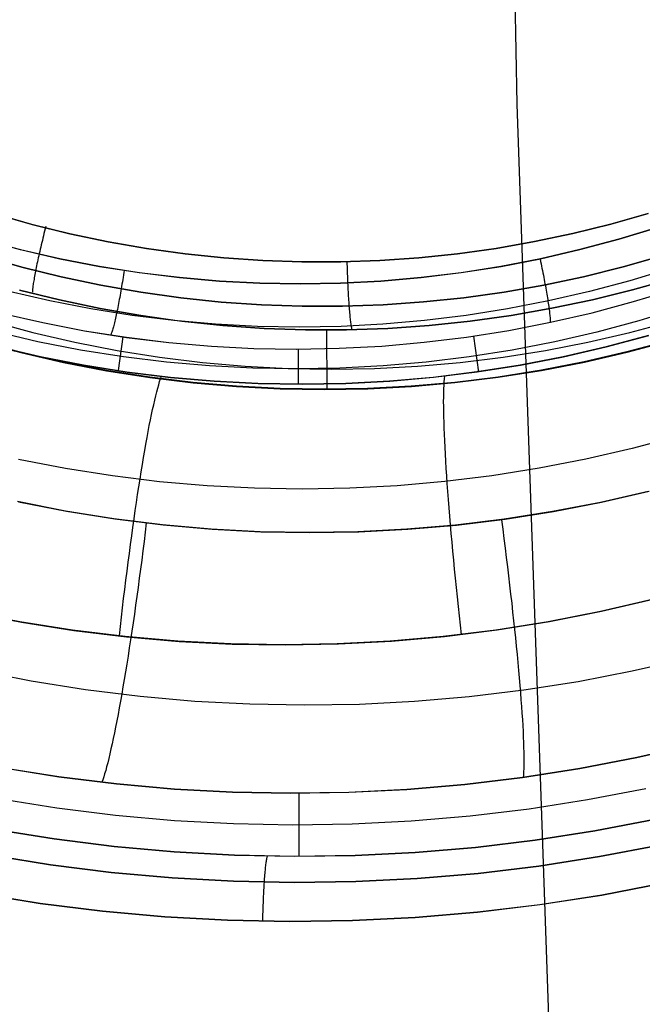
# Model space of a CAD drawing. Header units: millimetres. Extents: x -273 to 273, y -240 to 302.
# Tile 153 of 256: x 161 to 170, y -180 to -166. Entities that reach past the tile are written whole.
import ezdxf

# ---------------------------------------------------------------- set-up
doc = ezdxf.new("R2010")
doc.units = ezdxf.units.MM
doc.header["$MEASUREMENT"] = 0
doc.layers.add('IGES level 1', color=7, linetype='Continuous', true_color=0x3e413d)
doc.layers.add('IGES level 2', color=7, linetype='Continuous', true_color=0x008000)

msp = doc.modelspace()

# ---------------------------------------------------------------- linework, layer by layer
at = {"layer": 'IGES level 1'}
for p, q in [((160.764, -168.994, 414.891), (160.219, -168.839, 414.852)), ((160.22, -168.839, 414.852), (160.765, -168.994, 414.891)), ((169.715, -168.835, 415.484), (169.17, -168.99, 415.45)), ((169.17, -168.99, 415.45), (169.715, -168.835, 415.484)), ((161.314, -169.13, 414.93), (160.764, -168.994, 414.891)), ((160.765, -168.994, 414.891), (161.315, -169.13, 414.93)), ((160.948, -169.092, 414.906), (160.939, -169.126, 414.903)), ((160.956, -169.059, 414.907), (160.948, -169.092, 414.906)), ((160.965, -169.025, 414.908), (160.956, -169.059, 414.907)), ((169.17, -168.99, 415.45), (168.619, -169.127, 415.416)), ((168.62, -169.127, 415.416), (169.17, -168.99, 415.45)), ((169.29, -169.208, 418.867), (169.851, -169.037, 418.902)), ((169.851, -169.038, 418.902), (169.29, -169.209, 418.867)), ((160.032, -169.209, 418.251), (160.599, -169.36, 418.291)), ((160.598, -169.361, 418.291), (160.032, -169.21, 418.251)), ((160.907, -169.258, 414.879), (160.899, -169.291, 414.871)), ((160.915, -169.225, 414.887), (160.907, -169.258, 414.879)), ((160.923, -169.192, 414.893), (160.915, -169.225, 414.887)), ((160.931, -169.159, 414.899), (160.923, -169.192, 414.893)), ((160.939, -169.126, 414.903), (160.931, -169.159, 414.899)), ((161.869, -169.246, 414.969), (161.314, -169.13, 414.93)), ((161.315, -169.13, 414.93), (161.869, -169.246, 414.969)), ((162.427, -169.344, 415.007), (161.869, -169.246, 414.969)), ((161.869, -169.246, 414.969), (162.427, -169.344, 415.007)), ((168.065, -169.244, 415.381), (167.507, -169.342, 415.345)), ((167.507, -169.342, 415.345), (168.065, -169.244, 415.381)), ((168.619, -169.127, 415.416), (168.065, -169.244, 415.381)), ((168.065, -169.244, 415.381), (168.62, -169.127, 415.416)), ((169.29, -169.209, 418.867), (168.723, -169.36, 418.832)), ((168.724, -169.36, 418.832), (169.29, -169.208, 418.867)), ((161.169, -169.492, 418.331), (160.598, -169.361, 418.291)), ((160.599, -169.36, 418.291), (161.17, -169.491, 418.331)), ((160.877, -169.387, 414.837), (160.87, -169.418, 414.824)), ((160.884, -169.355, 414.85), (160.877, -169.387, 414.837)), ((160.891, -169.323, 414.861), (160.884, -169.355, 414.85)), ((160.899, -169.291, 414.871), (160.891, -169.323, 414.861)), ((162.988, -169.422, 415.046), (162.427, -169.344, 415.007)), ((162.427, -169.344, 415.007), (162.988, -169.422, 415.046)), ((167.507, -169.342, 415.345), (166.945, -169.42, 415.309)), ((166.945, -169.42, 415.309), (167.507, -169.342, 415.345)), ((168.723, -169.36, 418.832), (168.152, -169.492, 418.796)), ((168.152, -169.491, 418.796), (168.724, -169.36, 418.832)), ((160.05, -169.455, 414.623), (160.617, -169.616, 414.663)), ((160.617, -169.616, 414.663), (160.05, -169.455, 414.623)), ((160.843, -169.537, 414.76), (160.837, -169.566, 414.742)), ((160.849, -169.508, 414.778), (160.843, -169.537, 414.76)), ((160.856, -169.479, 414.794), (160.849, -169.508, 414.778)), ((160.863, -169.448, 414.81), (160.856, -169.479, 414.794)), ((160.87, -169.418, 414.824), (160.863, -169.448, 414.81)), ((161.744, -169.604, 418.371), (161.169, -169.492, 418.331)), ((161.17, -169.491, 418.331), (161.745, -169.603, 418.371)), ((163.552, -169.48, 415.085), (162.988, -169.422, 415.046)), ((162.988, -169.422, 415.046), (163.552, -169.48, 415.085)), ((164.117, -169.519, 415.123), (163.552, -169.48, 415.085)), ((163.552, -169.48, 415.085), (164.117, -169.519, 415.123)), ((164.683, -169.539, 415.161), (164.117, -169.519, 415.123)), ((164.117, -169.519, 415.123), (164.683, -169.539, 415.161)), ((165.25, -169.538, 415.199), (164.683, -169.539, 415.161)), ((164.683, -169.539, 415.161), (165.25, -169.538, 415.199)), ((165.816, -169.519, 415.236), (165.25, -169.538, 415.199)), ((165.25, -169.538, 415.199), (165.816, -169.519, 415.236)), ((165.339, -169.537, 415.204), (165.34, -169.572, 415.204)), ((166.382, -169.479, 415.273), (165.816, -169.519, 415.236)), ((165.816, -169.519, 415.236), (166.382, -169.479, 415.273)), ((166.945, -169.42, 415.309), (166.382, -169.479, 415.273)), ((166.382, -169.479, 415.273), (166.945, -169.42, 415.309)), ((168.152, -169.492, 418.796), (167.576, -169.604, 418.76)), ((167.577, -169.603, 418.76), (168.152, -169.491, 418.796)), ((168.145, -169.498, 418.796), (168.152, -169.531, 418.798)), ((168.152, -169.531, 418.798), (168.159, -169.565, 418.8)), ((169.349, -169.611, 415.244), (169.915, -169.45, 415.279)), ((169.915, -169.45, 415.279), (169.349, -169.611, 415.244)), ((160.617, -169.616, 414.663), (161.188, -169.757, 414.703)), ((161.188, -169.757, 414.703), (160.617, -169.616, 414.663)), ((160.815, -169.674, 414.658), (160.81, -169.699, 414.635)), ((160.82, -169.648, 414.68), (160.815, -169.674, 414.658)), ((160.826, -169.621, 414.702), (160.82, -169.648, 414.68)), ((160.831, -169.594, 414.722), (160.826, -169.621, 414.702)), ((160.837, -169.566, 414.742), (160.831, -169.594, 414.722)), ((162.323, -169.695, 418.411), (161.744, -169.604, 418.371)), ((161.745, -169.603, 418.371), (162.324, -169.694, 418.411)), ((162.105, -169.661, 418.398), (162.1, -169.694, 418.399)), ((165.34, -169.572, 415.204), (165.341, -169.606, 415.203)), ((165.341, -169.606, 415.203), (165.342, -169.641, 415.201)), ((165.342, -169.641, 415.201), (165.343, -169.675, 415.198)), ((165.343, -169.675, 415.198), (165.344, -169.709, 415.193)), ((167.576, -169.604, 418.76), (166.997, -169.695, 418.723)), ((166.998, -169.694, 418.723), (167.577, -169.603, 418.76)), ((168.159, -169.565, 418.8), (168.166, -169.598, 418.805)), ((168.166, -169.598, 418.805), (168.172, -169.631, 418.81)), ((168.172, -169.631, 418.81), (168.179, -169.664, 418.816)), ((168.179, -169.664, 418.816), (168.185, -169.697, 418.824)), ((168.777, -169.753, 415.208), (169.349, -169.611, 415.244)), ((169.349, -169.611, 415.244), (168.777, -169.753, 415.208)), ((170.03, -169.634, 419.152), (169.448, -169.811, 419.116)), ((170.03, -169.634, 419.152), (169.448, -169.811, 419.116)), ((160.787, -169.831, 414.479), (160.784, -169.85, 414.45)), ((160.79, -169.811, 414.506), (160.787, -169.831, 414.479)), ((160.794, -169.791, 414.534), (160.79, -169.811, 414.506)), ((160.798, -169.769, 414.56), (160.794, -169.791, 414.534)), ((160.802, -169.746, 414.586), (160.798, -169.769, 414.56)), ((160.806, -169.723, 414.611), (160.802, -169.746, 414.586)), ((160.81, -169.699, 414.635), (160.806, -169.723, 414.611)), ((161.188, -169.757, 414.703), (161.764, -169.878, 414.744)), ((161.764, -169.878, 414.744), (161.188, -169.757, 414.703)), ((162.078, -169.829, 418.414), (162.072, -169.862, 418.421)), ((162.084, -169.795, 418.408), (162.078, -169.829, 418.414)), ((162.089, -169.762, 418.404), (162.084, -169.795, 418.408)), ((162.094, -169.728, 418.401), (162.089, -169.762, 418.404)), ((162.1, -169.694, 418.399), (162.094, -169.728, 418.401)), ((162.905, -169.766, 418.451), (162.323, -169.695, 418.411)), ((162.324, -169.694, 418.411), (162.905, -169.766, 418.451)), ((163.489, -169.817, 418.491), (162.905, -169.766, 418.451)), ((162.905, -169.766, 418.451), (163.489, -169.816, 418.491)), ((163.489, -169.816, 418.491), (164.075, -169.847, 418.53)), ((164.074, -169.848, 418.53), (163.489, -169.817, 418.491)), ((165.831, -169.817, 418.647), (165.246, -169.848, 418.608)), ((165.247, -169.847, 418.609), (165.832, -169.816, 418.647)), ((165.344, -169.709, 415.193), (165.345, -169.744, 415.187)), ((165.345, -169.744, 415.187), (165.347, -169.777, 415.18)), ((165.347, -169.777, 415.18), (165.348, -169.811, 415.172)), ((165.348, -169.811, 415.172), (165.349, -169.844, 415.163)), ((166.415, -169.766, 418.685), (165.831, -169.817, 418.647)), ((165.832, -169.816, 418.647), (166.416, -169.765, 418.685)), ((166.997, -169.695, 418.723), (166.415, -169.766, 418.685)), ((166.416, -169.765, 418.685), (166.998, -169.694, 418.723)), ((168.185, -169.697, 418.824), (168.192, -169.729, 418.832)), ((168.192, -169.729, 418.832), (168.198, -169.762, 418.842)), ((168.198, -169.762, 418.842), (168.204, -169.793, 418.853)), ((168.201, -169.875, 415.172), (168.777, -169.753, 415.208)), ((168.777, -169.753, 415.208), (168.201, -169.875, 415.172)), ((168.204, -169.793, 418.853), (168.21, -169.825, 418.865)), ((168.21, -169.825, 418.865), (168.215, -169.856, 418.878)), ((169.448, -169.811, 419.116), (168.861, -169.968, 419.079)), ((169.448, -169.811, 419.116), (168.861, -169.968, 419.079)), ((169.487, -169.943, 414.713), (170.065, -169.779, 414.747)), ((170.065, -169.779, 414.746), (169.487, -169.943, 414.713)), ((161.024, -170.105, 418.559), (160.432, -169.969, 418.518)), ((161.024, -170.105, 418.559), (160.432, -169.969, 418.518)), ((160.583, -169.947, 414.153), (161.166, -170.091, 414.192)), ((161.166, -170.091, 414.192), (160.583, -169.947, 414.153)), ((160.772, -169.966, 414.202), (160.771, -169.976, 414.169)), ((160.773, -169.944, 414.267), (160.772, -169.955, 414.234)), ((160.772, -169.955, 414.234), (160.772, -169.966, 414.202)), ((160.774, -169.931, 414.298), (160.773, -169.944, 414.267)), ((160.776, -169.917, 414.33), (160.774, -169.931, 414.298)), ((160.777, -169.901, 414.361), (160.776, -169.917, 414.33)), ((160.779, -169.885, 414.391), (160.777, -169.901, 414.361)), ((160.782, -169.868, 414.421), (160.779, -169.885, 414.391)), ((160.784, -169.85, 414.45), (160.782, -169.868, 414.421)), ((161.764, -169.878, 414.744), (162.344, -169.979, 414.784)), ((162.344, -169.979, 414.784), (161.764, -169.878, 414.744)), ((162.056, -169.959, 418.448), (162.05, -169.991, 418.459)), ((162.061, -169.927, 418.437), (162.056, -169.959, 418.448)), ((162.067, -169.894, 418.428), (162.061, -169.927, 418.437)), ((162.072, -169.862, 418.421), (162.067, -169.894, 418.428)), ((164.66, -169.858, 418.57), (164.074, -169.848, 418.53)), ((164.075, -169.847, 418.53), (164.661, -169.857, 418.57)), ((165.246, -169.848, 418.608), (164.66, -169.858, 418.57)), ((164.661, -169.857, 418.57), (165.247, -169.847, 418.609)), ((165.349, -169.844, 415.163), (165.351, -169.877, 415.152)), ((165.351, -169.877, 415.152), (165.352, -169.91, 415.141)), ((165.352, -169.91, 415.141), (165.354, -169.942, 415.128)), ((165.354, -169.942, 415.128), (165.356, -169.974, 415.114)), ((165.356, -169.974, 415.114), (165.357, -170.005, 415.099)), ((167.621, -169.976, 415.135), (168.201, -169.875, 415.172)), ((168.201, -169.875, 415.172), (167.621, -169.976, 415.135)), ((168.215, -169.856, 418.878), (168.221, -169.887, 418.892)), ((168.221, -169.887, 418.892), (168.226, -169.917, 418.907)), ((168.226, -169.917, 418.907), (168.231, -169.947, 418.923)), ((168.231, -169.947, 418.923), (168.236, -169.976, 418.941)), ((168.861, -169.968, 419.079), (168.268, -170.105, 419.042)), ((168.861, -169.968, 419.079), (168.268, -170.105, 419.042)), ((168.904, -170.087, 414.678), (169.487, -169.943, 414.713)), ((169.487, -169.943, 414.713), (168.905, -170.088, 414.678)), ((169.499, -170.114, 419.606), (170.092, -169.933, 419.64)), ((169.499, -170.115, 419.606), (170.092, -169.934, 419.64)), ((161.621, -170.221, 418.601), (161.024, -170.105, 418.559)), ((161.621, -170.221, 418.601), (161.024, -170.105, 418.559)), ((161.166, -170.091, 414.192), (161.753, -170.214, 414.231)), ((161.753, -170.215, 414.231), (161.166, -170.091, 414.192)), ((162.027, -170.114, 418.514), (162.021, -170.143, 418.531)), ((162.033, -170.084, 418.499), (162.027, -170.114, 418.514)), ((162.039, -170.053, 418.484), (162.033, -170.084, 418.499)), ((162.044, -170.022, 418.471), (162.039, -170.053, 418.484)), ((162.05, -169.991, 418.459), (162.044, -170.022, 418.471)), ((162.344, -169.979, 414.784), (162.927, -170.06, 414.824)), ((162.927, -170.06, 414.824), (162.344, -169.979, 414.784)), ((162.927, -170.06, 414.824), (163.512, -170.121, 414.864)), ((163.512, -170.121, 414.864), (162.927, -170.06, 414.824)), ((165.357, -170.005, 415.099), (165.359, -170.035, 415.083)), ((165.359, -170.035, 415.083), (165.361, -170.066, 415.066)), ((165.361, -170.066, 415.066), (165.363, -170.095, 415.048)), ((165.363, -170.095, 415.048), (165.365, -170.124, 415.029)), ((166.452, -170.119, 415.059), (167.038, -170.058, 415.097)), ((167.038, -170.058, 415.097), (166.452, -170.119, 415.059)), ((167.038, -170.058, 415.097), (167.621, -169.976, 415.135)), ((167.621, -169.976, 415.135), (167.038, -170.058, 415.097)), ((168.268, -170.105, 419.042), (167.671, -170.22, 419.004)), ((168.268, -170.105, 419.042), (167.671, -170.22, 419.004)), ((168.236, -169.976, 418.941), (168.241, -170.004, 418.959)), ((168.241, -170.004, 418.959), (168.246, -170.032, 418.978)), ((168.246, -170.032, 418.978), (168.25, -170.059, 418.998)), ((168.25, -170.059, 418.998), (168.255, -170.086, 419.019)), ((168.255, -170.086, 419.019), (168.259, -170.112, 419.041)), ((168.259, -170.112, 419.041), (168.263, -170.137, 419.065)), ((168.317, -170.212, 414.643), (168.904, -170.087, 414.678)), ((168.905, -170.088, 414.678), (168.317, -170.212, 414.643)), ((168.901, -170.275, 419.57), (169.499, -170.114, 419.606)), ((168.901, -170.275, 419.571), (169.499, -170.115, 419.606)), ((162.221, -170.316, 418.642), (161.621, -170.221, 418.601)), ((162.221, -170.316, 418.642), (161.621, -170.221, 418.601)), ((161.753, -170.214, 414.231), (162.344, -170.318, 414.27)), ((162.345, -170.318, 414.27), (161.753, -170.215, 414.231)), ((161.999, -170.255, 418.607), (161.994, -170.281, 418.628)), ((162.005, -170.228, 418.587), (161.999, -170.255, 418.607)), ((162.01, -170.2, 418.567), (162.005, -170.228, 418.587)), ((162.016, -170.172, 418.549), (162.01, -170.2, 418.567)), ((162.021, -170.143, 418.531), (162.016, -170.172, 418.549)), ((163.512, -170.121, 414.864), (164.1, -170.161, 414.904)), ((164.1, -170.161, 414.904), (163.512, -170.121, 414.864)), ((164.1, -170.161, 414.904), (164.688, -170.181, 414.943)), ((164.688, -170.181, 414.943), (164.1, -170.161, 414.904)), ((164.688, -170.181, 414.943), (165.277, -170.181, 414.982)), ((165.277, -170.181, 414.982), (164.688, -170.181, 414.943)), ((165.277, -170.181, 414.982), (165.865, -170.16, 415.021)), ((165.865, -170.16, 415.021), (165.277, -170.181, 414.982)), ((165.365, -170.124, 415.029), (165.367, -170.152, 415.009)), ((165.367, -170.152, 415.009), (165.369, -170.179, 414.988)), ((165.369, -170.179, 414.988), (165.371, -170.205, 414.967)), ((165.371, -170.205, 414.967), (165.373, -170.231, 414.945)), ((165.373, -170.231, 414.945), (165.375, -170.255, 414.922)), ((165.375, -170.255, 414.922), (165.377, -170.279, 414.898)), ((165.865, -170.16, 415.021), (166.452, -170.119, 415.059)), ((166.452, -170.119, 415.059), (165.865, -170.16, 415.021)), ((167.671, -170.22, 419.004), (167.07, -170.315, 418.965)), ((167.671, -170.22, 419.004), (167.07, -170.315, 418.965)), ((167.725, -170.315, 414.608), (168.317, -170.212, 414.643)), ((168.317, -170.212, 414.643), (167.726, -170.315, 414.608)), ((168.263, -170.137, 419.065), (168.266, -170.162, 419.089)), ((168.266, -170.162, 419.089), (168.27, -170.186, 419.114)), ((168.27, -170.186, 419.114), (168.273, -170.209, 419.14)), ((168.273, -170.209, 419.14), (168.276, -170.231, 419.166)), ((168.276, -170.231, 419.166), (168.279, -170.253, 419.193)), ((168.279, -170.253, 419.193), (168.281, -170.273, 419.222)), ((170.183, -170.209, 420.724), (169.58, -170.393, 420.688)), ((160.173, -170.4, 412.097), (160.777, -170.562, 412.126)), ((160.316, -170.281, 419.03), (160.92, -170.42, 419.07)), ((160.316, -170.282, 419.03), (160.92, -170.42, 419.07)), ((161.967, -170.399, 418.748), (161.962, -170.421, 418.774)), ((161.972, -170.377, 418.722), (161.967, -170.399, 418.748)), ((161.978, -170.354, 418.698), (161.972, -170.377, 418.722)), ((161.983, -170.331, 418.674), (161.978, -170.354, 418.698)), ((161.988, -170.306, 418.651), (161.983, -170.331, 418.674)), ((161.994, -170.281, 418.628), (161.988, -170.306, 418.651)), ((162.825, -170.39, 418.684), (162.221, -170.316, 418.642)), ((162.825, -170.39, 418.684), (162.221, -170.316, 418.642)), ((162.344, -170.318, 414.27), (162.939, -170.4, 414.308)), ((162.939, -170.401, 414.308), (162.345, -170.318, 414.27)), ((163.431, -170.443, 418.725), (162.825, -170.39, 418.684)), ((163.431, -170.443, 418.725), (162.825, -170.39, 418.684)), ((162.939, -170.4, 414.308), (163.536, -170.462, 414.347)), ((163.536, -170.463, 414.347), (162.939, -170.401, 414.308)), ((165.377, -170.279, 414.898), (165.379, -170.301, 414.874)), ((165.379, -170.301, 414.874), (165.381, -170.323, 414.848)), ((165.381, -170.323, 414.848), (165.383, -170.344, 414.822)), ((165.383, -170.344, 414.822), (165.386, -170.365, 414.796)), ((165.386, -170.365, 414.796), (165.388, -170.384, 414.768)), ((165.388, -170.384, 414.768), (165.39, -170.402, 414.74)), ((165.39, -170.402, 414.74), (165.393, -170.42, 414.712)), ((166.467, -170.389, 418.926), (165.861, -170.442, 418.887)), ((166.467, -170.389, 418.926), (165.861, -170.442, 418.887)), ((167.07, -170.315, 418.965), (166.467, -170.389, 418.926)), ((167.07, -170.315, 418.965), (166.467, -170.389, 418.926)), ((166.534, -170.461, 414.535), (167.131, -170.398, 414.572)), ((167.131, -170.399, 414.572), (166.534, -170.461, 414.535)), ((167.131, -170.398, 414.572), (167.725, -170.315, 414.608)), ((167.726, -170.315, 414.608), (167.131, -170.399, 414.572)), ((168.281, -170.273, 419.222), (168.283, -170.292, 419.25)), ((168.283, -170.292, 419.25), (168.285, -170.311, 419.28)), ((168.285, -170.311, 419.28), (168.287, -170.328, 419.31)), ((168.287, -170.328, 419.31), (168.289, -170.345, 419.34)), ((168.289, -170.345, 419.34), (168.29, -170.36, 419.372)), ((168.29, -170.36, 419.372), (168.291, -170.374, 419.403)), ((168.291, -170.374, 419.403), (168.291, -170.387, 419.436)), ((168.291, -170.387, 419.436), (168.292, -170.399, 419.468)), ((168.292, -170.399, 419.468), (168.292, -170.41, 419.501)), ((168.297, -170.414, 419.535), (168.901, -170.275, 419.57)), ((168.297, -170.414, 419.535), (168.901, -170.275, 419.571)), ((169.58, -170.393, 420.688), (168.971, -170.556, 420.652)), ((169.449, -170.562, 412.513), (170.053, -170.4, 412.538)), ((160.92, -170.42, 419.07), (161.528, -170.537, 419.11)), ((160.92, -170.42, 419.07), (161.528, -170.537, 419.11)), ((161.528, -170.537, 419.11), (162.139, -170.633, 419.15)), ((161.528, -170.537, 419.11), (162.139, -170.634, 419.15)), ((161.93, -170.542, 418.977), (161.925, -170.556, 419.008)), ((161.934, -170.528, 418.946), (161.93, -170.542, 418.977)), ((161.938, -170.512, 418.916), (161.934, -170.528, 418.946)), ((161.943, -170.496, 418.886), (161.938, -170.512, 418.916)), ((161.948, -170.479, 418.857), (161.943, -170.496, 418.886)), ((161.952, -170.46, 418.829), (161.948, -170.479, 418.857)), ((161.957, -170.441, 418.801), (161.952, -170.46, 418.829)), ((161.962, -170.421, 418.774), (161.957, -170.441, 418.801)), ((164.038, -170.474, 418.766), (163.431, -170.443, 418.725)), ((164.038, -170.474, 418.766), (163.431, -170.443, 418.725)), ((163.536, -170.462, 414.347), (164.135, -170.503, 414.385)), ((164.135, -170.504, 414.385), (163.536, -170.463, 414.347)), ((164.646, -170.485, 418.807), (164.038, -170.474, 418.766)), ((164.646, -170.485, 418.807), (164.038, -170.474, 418.766)), ((164.135, -170.503, 414.385), (164.735, -170.524, 414.423)), ((164.735, -170.524, 414.423), (164.135, -170.504, 414.385)), ((165.254, -170.474, 418.847), (164.646, -170.485, 418.807)), ((165.254, -170.474, 418.847), (164.646, -170.485, 418.807)), ((164.735, -170.524, 414.423), (165.335, -170.524, 414.461)), ((165.335, -170.524, 414.461), (164.735, -170.524, 414.423)), ((165.052, -171.392, 411.212), (165.046, -170.527, 414.443)), ((165.861, -170.442, 418.887), (165.254, -170.474, 418.847)), ((165.861, -170.442, 418.887), (165.254, -170.474, 418.847)), ((165.335, -170.524, 414.461), (165.935, -170.503, 414.498)), ((165.935, -170.503, 414.498), (165.335, -170.524, 414.461)), ((165.393, -170.42, 414.712), (165.395, -170.436, 414.683)), ((165.395, -170.436, 414.683), (165.397, -170.452, 414.653)), ((165.397, -170.452, 414.653), (165.399, -170.466, 414.623)), ((165.399, -170.466, 414.623), (165.402, -170.479, 414.592)), ((165.402, -170.479, 414.592), (165.404, -170.492, 414.561)), ((165.404, -170.492, 414.561), (165.407, -170.503, 414.53)), ((165.407, -170.503, 414.53), (165.409, -170.513, 414.498)), ((165.409, -170.513, 414.498), (165.411, -170.523, 414.465)), ((165.935, -170.503, 414.498), (166.534, -170.461, 414.535)), ((166.534, -170.461, 414.535), (165.935, -170.503, 414.498)), ((167.078, -170.629, 419.461), (167.689, -170.532, 419.498)), ((167.078, -170.63, 419.461), (167.689, -170.533, 419.498)), ((167.689, -170.532, 419.498), (168.297, -170.414, 419.535)), ((167.689, -170.533, 419.498), (168.297, -170.414, 419.535)), ((168.292, -170.41, 419.501), (168.292, -170.42, 419.535)), ((160.606, -170.851, 410.908), (159.993, -170.687, 410.865)), ((160.851, -170.697, 420.132), (160.238, -170.555, 420.09)), ((160.777, -170.562, 412.126), (161.387, -170.703, 412.155)), ((161.914, -170.589, 419.104), (161.91, -170.598, 419.136)), ((161.917, -170.579, 419.071), (161.914, -170.589, 419.104)), ((161.921, -170.568, 419.039), (161.917, -170.579, 419.071)), ((161.925, -170.556, 419.008), (161.921, -170.568, 419.039)), ((162.086, -170.624, 419.148), (162.015, -171.116, 421.003)), ((162.139, -170.633, 419.15), (162.754, -170.708, 419.19)), ((162.139, -170.634, 419.15), (162.754, -170.708, 419.19)), ((166.463, -170.705, 419.423), (167.078, -170.629, 419.461)), ((166.463, -170.705, 419.424), (167.078, -170.63, 419.461)), ((167.177, -170.618, 419.467), (167.252, -171.137, 421.423)), ((168.971, -170.556, 420.652), (168.357, -170.697, 420.614)), ((168.839, -170.703, 412.487), (169.449, -170.562, 412.513)), ((169.72, -170.606, 421.613), (169.103, -170.771, 421.566)), ((169.106, -170.77, 421.567), (169.722, -170.605, 421.613)), ((170.019, -170.68, 411.531), (169.406, -170.845, 411.493)), ((169.407, -170.849, 411.493), (170.02, -170.684, 411.531)), ((159.992, -170.692, 410.865), (160.605, -170.855, 410.908)), ((160.887, -170.916, 420.906), (160.266, -170.773, 420.853)), ((160.269, -170.774, 420.853), (160.89, -170.917, 420.906)), ((161.47, -170.817, 420.173), (160.851, -170.697, 420.132)), ((161.387, -170.703, 412.155), (162.001, -170.822, 412.184)), ((162.092, -170.915, 420.215), (161.47, -170.817, 420.173)), ((162.001, -170.822, 412.184), (162.619, -170.92, 412.212)), ((162.754, -170.708, 419.19), (163.371, -170.761, 419.23)), ((162.754, -170.708, 419.19), (163.371, -170.762, 419.23)), ((163.371, -170.761, 419.23), (163.989, -170.793, 419.269)), ((163.371, -170.762, 419.23), (163.989, -170.793, 419.269)), ((163.989, -170.793, 419.269), (164.608, -170.803, 419.308)), ((163.989, -170.793, 419.269), (164.609, -170.804, 419.308)), ((164.608, -170.803, 419.308), (165.228, -170.792, 419.347)), ((164.609, -170.804, 419.308), (165.228, -170.792, 419.347)), ((164.632, -170.804, 419.31), (164.632, -171.314, 421.216)), ((165.228, -170.792, 419.347), (165.846, -170.759, 419.385)), ((165.228, -170.792, 419.347), (165.846, -170.76, 419.386)), ((165.846, -170.759, 419.385), (166.463, -170.705, 419.423)), ((165.846, -170.76, 419.386), (166.463, -170.705, 419.424)), ((167.738, -170.817, 420.576), (167.116, -170.915, 420.538)), ((167.607, -170.92, 412.435), (168.225, -170.822, 412.461)), ((168.357, -170.697, 420.614), (167.738, -170.817, 420.576)), ((168.225, -170.822, 412.461), (168.839, -170.703, 412.487)), ((169.103, -170.771, 421.566), (168.482, -170.914, 421.519)), ((168.484, -170.914, 421.519), (169.106, -170.77, 421.567)), ((160.605, -170.855, 410.908), (161.224, -170.998, 410.951)), ((161.224, -170.993, 410.951), (160.606, -170.851, 410.908)), ((161.512, -171.038, 420.959), (160.887, -170.916, 420.906)), ((160.89, -170.917, 420.906), (161.516, -171.038, 420.959)), ((162.717, -170.992, 420.256), (162.092, -170.915, 420.215)), ((162.619, -170.92, 412.212), (163.24, -170.997, 412.241)), ((167.116, -170.915, 420.538), (166.491, -170.992, 420.499)), ((166.986, -170.997, 412.408), (167.607, -170.92, 412.435)), ((168.482, -170.914, 421.519), (167.856, -171.036, 421.471)), ((167.858, -171.035, 421.471), (168.484, -170.914, 421.519)), ((169.406, -170.845, 411.493), (168.787, -170.988, 411.454)), ((168.788, -170.992, 411.454), (169.407, -170.849, 411.493)), ((161.848, -171.114, 410.995), (161.224, -170.993, 410.951)), ((161.224, -170.998, 410.951), (161.847, -171.118, 410.995)), ((162.142, -171.137, 421.011), (161.512, -171.038, 420.959)), ((161.516, -171.038, 420.959), (162.145, -171.137, 421.012)), ((161.847, -171.118, 410.995), (162.474, -171.217, 411.038)), ((162.475, -171.213, 411.038), (161.848, -171.114, 410.995)), ((163.345, -171.047, 420.297), (162.717, -170.992, 420.256)), ((163.24, -170.997, 412.241), (163.863, -171.051, 412.269)), ((163.974, -171.08, 420.338), (163.345, -171.047, 420.297)), ((163.863, -171.051, 412.269), (164.487, -171.084, 412.298)), ((164.604, -171.091, 420.379), (163.974, -171.08, 420.338)), ((164.487, -171.084, 412.298), (165.113, -171.095, 412.326)), ((165.234, -171.08, 420.419), (164.604, -171.091, 420.379)), ((165.113, -171.095, 412.326), (165.738, -171.084, 412.353)), ((165.863, -171.047, 420.459), (165.234, -171.08, 420.419)), ((165.738, -171.084, 412.353), (166.363, -171.051, 412.381)), ((166.491, -170.992, 420.499), (165.863, -171.047, 420.459)), ((166.363, -171.051, 412.381), (166.986, -170.997, 412.408)), ((167.856, -171.036, 421.471), (167.226, -171.136, 421.422)), ((167.229, -171.135, 421.422), (167.858, -171.035, 421.471)), ((168.164, -171.109, 411.415), (167.537, -171.209, 411.374)), ((167.537, -171.213, 411.374), (168.165, -171.114, 411.415)), ((168.787, -170.988, 411.454), (168.164, -171.109, 411.415)), ((168.165, -171.114, 411.415), (168.788, -170.992, 411.454)), ((162.775, -171.215, 421.064), (162.142, -171.137, 421.011)), ((162.145, -171.137, 421.012), (162.778, -171.215, 421.064)), ((162.474, -171.217, 411.038), (163.104, -171.294, 411.081)), ((163.105, -171.29, 411.081), (162.475, -171.213, 411.038)), ((162.619, -171.275, 421.315), (162.632, -171.235, 421.186)), ((162.632, -171.235, 421.186), (162.645, -171.198, 421.055)), ((163.41, -171.27, 421.116), (162.775, -171.215, 421.064)), ((162.778, -171.215, 421.064), (163.413, -171.27, 421.116)), ((166.593, -171.214, 421.372), (165.958, -171.269, 421.322)), ((165.961, -171.269, 421.322), (166.596, -171.213, 421.372)), ((167.226, -171.136, 421.422), (166.593, -171.214, 421.372)), ((166.596, -171.213, 421.372), (167.229, -171.135, 421.422)), ((166.752, -171.281, 421.649), (166.756, -171.238, 421.517)), ((166.756, -171.238, 421.517), (166.76, -171.199, 421.384)), ((167.537, -171.209, 411.374), (166.907, -171.287, 411.334)), ((166.907, -171.291, 411.334), (167.537, -171.213, 411.374)), ((162.577, -171.424, 421.694), (162.591, -171.37, 421.57)), ((162.591, -171.37, 421.57), (162.605, -171.321, 421.443)), ((162.605, -171.321, 421.443), (162.619, -171.275, 421.315)), ((163.104, -171.294, 411.081), (163.737, -171.349, 411.124)), ((163.737, -171.344, 411.124), (163.105, -171.29, 411.081)), ((164.046, -171.303, 421.168), (163.41, -171.27, 421.116)), ((163.413, -171.27, 421.116), (164.049, -171.303, 421.168)), ((164.371, -171.377, 411.167), (163.737, -171.344, 411.124)), ((163.737, -171.349, 411.124), (164.371, -171.381, 411.167)), ((164.684, -171.314, 421.22), (164.046, -171.303, 421.168)), ((164.049, -171.303, 421.168), (164.687, -171.314, 421.22)), ((165.006, -171.388, 411.209), (164.371, -171.377, 411.167)), ((164.371, -171.381, 411.167), (165.006, -171.392, 411.209)), ((165.321, -171.303, 421.271), (164.684, -171.314, 421.22)), ((164.687, -171.314, 421.22), (165.324, -171.303, 421.271)), ((165.64, -171.376, 411.251), (165.006, -171.388, 411.209)), ((165.006, -171.392, 411.209), (165.641, -171.38, 411.251)), ((165.958, -171.269, 421.322), (165.321, -171.303, 421.271)), ((165.324, -171.303, 421.271), (165.961, -171.269, 421.322)), ((166.274, -171.343, 411.293), (165.64, -171.376, 411.251)), ((165.641, -171.38, 411.251), (166.275, -171.347, 411.293)), ((166.907, -171.287, 411.334), (166.274, -171.343, 411.293)), ((166.275, -171.347, 411.293), (166.907, -171.291, 411.334)), ((166.746, -171.439, 422.033), (166.747, -171.382, 421.907)), ((166.747, -171.382, 421.907), (166.75, -171.329, 421.779)), ((166.75, -171.329, 421.779), (166.752, -171.281, 421.649)), ((162.533, -171.611, 422.055), (162.548, -171.544, 421.937)), ((162.548, -171.544, 421.937), (162.563, -171.482, 421.817)), ((162.563, -171.482, 421.817), (162.577, -171.424, 421.694)), ((166.744, -171.565, 422.279), (166.745, -171.5, 422.157)), ((166.745, -171.5, 422.157), (166.746, -171.439, 422.033)), ((162.501, -171.755, 422.285), (162.517, -171.681, 422.171)), ((162.517, -171.681, 422.171), (162.533, -171.611, 422.055)), ((166.745, -171.635, 422.399), (166.744, -171.565, 422.279)), ((166.746, -171.708, 422.517), (166.745, -171.635, 422.399)), ((162.469, -171.915, 422.503), (162.485, -171.833, 422.395)), ((162.485, -171.833, 422.395), (162.501, -171.755, 422.285)), ((166.747, -171.786, 422.631), (166.746, -171.708, 422.517)), ((166.749, -171.867, 422.743), (166.747, -171.786, 422.631)), ((162.453, -172.001, 422.608), (162.469, -171.915, 422.503)), ((166.752, -171.952, 422.853), (166.749, -171.867, 422.743)), ((166.756, -172.041, 422.959), (166.752, -171.952, 422.853)), ((162.419, -172.182, 422.809), (162.436, -172.089, 422.71)), ((162.436, -172.089, 422.71), (162.453, -172.001, 422.608)), ((166.76, -172.134, 423.062), (166.756, -172.041, 422.959)), ((170.15, -172.067, 423.826), (169.482, -172.246, 423.779)), ((162.402, -172.278, 422.905), (162.419, -172.182, 422.809)), ((166.764, -172.23, 423.161), (166.76, -172.134, 423.062)), ((166.77, -172.329, 423.258), (166.764, -172.23, 423.161)), ((169.482, -172.246, 423.779), (168.808, -172.402, 423.731)), ((161.249, -172.537, 423.17), (160.57, -172.405, 423.117)), ((162.368, -172.479, 423.086), (162.385, -172.377, 422.997)), ((162.385, -172.377, 422.997), (162.402, -172.278, 422.905)), ((166.776, -172.432, 423.351), (166.77, -172.329, 423.258)), ((168.808, -172.402, 423.731), (168.129, -172.535, 423.683)), ((161.932, -172.645, 423.223), (161.249, -172.537, 423.17)), ((162.351, -172.584, 423.172), (162.368, -172.479, 423.086)), ((166.782, -172.537, 423.44), (166.776, -172.432, 423.351)), ((166.789, -172.646, 423.526), (166.782, -172.537, 423.44)), ((168.129, -172.535, 423.683), (167.446, -172.643, 423.634)), ((162.618, -172.729, 423.276), (161.932, -172.645, 423.223)), ((162.317, -172.802, 423.331), (162.334, -172.691, 423.253)), ((162.334, -172.691, 423.253), (162.351, -172.584, 423.172)), ((167.446, -172.643, 423.634), (166.76, -172.728, 423.584)), ((166.797, -172.757, 423.607), (166.789, -172.646, 423.526)), ((162.299, -172.915, 423.405), (162.317, -172.802, 423.331)), ((163.307, -172.789, 423.328), (162.618, -172.729, 423.276)), ((163.997, -172.825, 423.38), (163.307, -172.789, 423.328)), ((164.689, -172.837, 423.432), (163.997, -172.825, 423.38)), ((165.38, -172.825, 423.483), (164.689, -172.837, 423.432)), ((166.071, -172.788, 423.534), (165.38, -172.825, 423.483)), ((166.76, -172.728, 423.584), (166.071, -172.788, 423.534)), ((166.805, -172.872, 423.685), (166.797, -172.757, 423.607)), ((162.282, -173.031, 423.475), (162.299, -172.915, 423.405)), ((166.814, -172.988, 423.759), (166.805, -172.872, 423.685)), ((169.715, -172.871, 411.553), (169.022, -173.029, 411.51)), ((169.037, -173.027, 411.511), (169.73, -172.868, 411.554)), ((161.253, -173.155, 410.996), (160.556, -173.019, 410.948)), ((160.567, -173.022, 410.948), (161.265, -173.157, 410.997)), ((162.265, -173.149, 423.541), (162.282, -173.031, 423.475)), ((166.823, -173.108, 423.829), (166.814, -172.988, 423.759)), ((166.833, -173.229, 423.895), (166.823, -173.108, 423.829)), ((169.022, -173.029, 411.51), (168.324, -173.164, 411.466)), ((168.338, -173.162, 411.467), (169.037, -173.027, 411.511)), ((161.955, -173.267, 411.044), (161.253, -173.155, 410.996)), ((161.265, -173.157, 410.997), (161.967, -173.269, 411.045)), ((162.247, -173.269, 423.603), (162.265, -173.149, 423.541)), ((166.843, -173.353, 423.956), (166.833, -173.229, 423.895)), ((168.324, -173.164, 411.466), (167.622, -173.274, 411.421)), ((167.636, -173.272, 411.422), (168.338, -173.162, 411.467)), ((162.66, -173.354, 411.093), (161.955, -173.267, 411.044)), ((161.967, -173.269, 411.045), (162.672, -173.355, 411.093)), ((162.213, -173.516, 423.715), (162.23, -173.392, 423.661)), ((162.23, -173.392, 423.661), (162.247, -173.269, 423.603)), ((162.425, -173.327, 411.078), (162.409, -173.462, 411.082)), ((163.368, -173.417, 411.141), (162.66, -173.354, 411.093)), ((162.672, -173.355, 411.093), (163.38, -173.418, 411.141)), ((166.916, -173.359, 411.375), (166.208, -173.42, 411.329)), ((166.222, -173.419, 411.33), (166.93, -173.358, 411.376)), ((166.854, -173.479, 424.013), (166.843, -173.353, 423.956)), ((167.622, -173.274, 411.421), (166.916, -173.359, 411.375)), ((166.93, -173.358, 411.376), (167.636, -173.272, 411.422)), ((167.582, -173.283, 411.418), (167.601, -173.42, 411.424)), ((162.196, -173.642, 423.764), (162.213, -173.516, 423.715)), ((162.409, -173.462, 411.082), (162.392, -173.597, 411.091)), ((164.077, -173.455, 411.188), (163.368, -173.417, 411.141)), ((163.38, -173.418, 411.141), (164.09, -173.455, 411.189)), ((164.788, -173.468, 411.236), (164.077, -173.455, 411.188)), ((164.09, -173.455, 411.189), (164.801, -173.468, 411.237)), ((165.498, -173.457, 411.283), (164.788, -173.468, 411.236)), ((164.801, -173.468, 411.237), (165.512, -173.456, 411.284)), ((166.208, -173.42, 411.329), (165.498, -173.457, 411.283)), ((165.512, -173.456, 411.284), (166.222, -173.419, 411.33)), ((166.866, -173.606, 424.066), (166.854, -173.479, 424.013)), ((167.601, -173.42, 411.424), (167.618, -173.556, 411.435)), ((162.179, -173.77, 423.809), (162.196, -173.642, 423.764)), ((162.392, -173.597, 411.091), (162.375, -173.732, 411.104)), ((166.878, -173.736, 424.114), (166.866, -173.606, 424.066)), ((167.618, -173.556, 411.435), (167.636, -173.693, 411.451)), ((162.162, -173.899, 423.85), (162.179, -173.77, 423.809)), ((162.375, -173.732, 411.104), (162.358, -173.866, 411.122)), ((166.89, -173.867, 424.158), (166.878, -173.736, 424.114)), ((167.636, -173.693, 411.451), (167.653, -173.828, 411.472)), ((167.653, -173.828, 411.472), (167.67, -173.963, 411.497)), ((162.145, -174.029, 423.886), (162.162, -173.899, 423.85)), ((162.358, -173.866, 411.122), (162.341, -174, 411.144)), ((166.903, -173.999, 424.197), (166.89, -173.867, 424.158)), ((167.67, -173.963, 411.497), (167.686, -174.098, 411.527)), ((162.129, -174.161, 423.917), (162.145, -174.029, 423.886)), ((162.341, -174, 411.144), (162.323, -174.132, 411.171)), ((166.916, -174.132, 424.231), (166.903, -173.999, 424.197)), ((167.686, -174.098, 411.527), (167.702, -174.231, 411.561)), ((162.112, -174.294, 423.944), (162.129, -174.161, 423.917)), ((162.306, -174.264, 411.203), (162.288, -174.394, 411.239)), ((162.323, -174.132, 411.171), (162.306, -174.264, 411.203)), ((166.93, -174.267, 424.261), (166.916, -174.132, 424.231)), ((167.702, -174.231, 411.561), (167.717, -174.362, 411.601)), ((162.096, -174.427, 423.967), (162.112, -174.294, 423.944)), ((162.288, -174.394, 411.239), (162.27, -174.523, 411.279)), ((166.944, -174.402, 424.286), (166.93, -174.267, 424.261)), ((166.958, -174.539, 424.307), (166.944, -174.402, 424.286)), ((167.717, -174.362, 411.601), (167.732, -174.493, 411.644)), ((162.081, -174.562, 423.985), (162.096, -174.427, 423.967)), ((162.27, -174.523, 411.279), (162.252, -174.651, 411.324)), ((166.973, -174.675, 424.322), (166.958, -174.539, 424.307)), ((167.732, -174.493, 411.644), (167.746, -174.622, 411.693)), ((169.773, -174.441, 424.517), (169.021, -174.614, 424.469)), ((169.037, -174.61, 424.47), (169.788, -174.436, 424.518)), ((160.589, -174.764, 423.91), (159.832, -174.617, 423.857)), ((159.853, -174.622, 423.858), (160.61, -174.768, 423.911)), ((162.065, -174.696, 423.998), (162.081, -174.562, 423.985)), ((162.252, -174.651, 411.324), (162.233, -174.777, 411.373)), ((166.988, -174.813, 424.333), (166.973, -174.675, 424.322)), ((167.746, -174.622, 411.693), (167.76, -174.749, 411.745)), ((169.021, -174.614, 424.469), (168.264, -174.762, 424.421)), ((168.28, -174.758, 424.422), (169.037, -174.61, 424.47)), ((161.351, -174.885, 423.962), (160.589, -174.764, 423.91)), ((160.61, -174.768, 423.911), (161.371, -174.888, 423.964)), ((162.035, -174.967, 424.011), (162.05, -174.832, 424.007)), ((162.05, -174.832, 424.007), (162.065, -174.696, 423.998)), ((162.233, -174.777, 411.373), (162.215, -174.901, 411.427)), ((167.004, -174.95, 424.339), (166.988, -174.813, 424.333)), ((168.264, -174.762, 424.421), (167.502, -174.883, 424.372)), ((167.519, -174.88, 424.373), (168.28, -174.758, 424.422)), ((167.76, -174.749, 411.745), (167.774, -174.874, 411.803)), ((162.116, -174.978, 424.015), (161.351, -174.885, 423.962)), ((161.371, -174.888, 423.964), (162.136, -174.98, 424.016)), ((162.885, -175.045, 424.067), (162.116, -174.978, 424.015)), ((162.215, -174.901, 411.427), (162.197, -175.023, 411.485)), ((166.736, -174.977, 424.322), (165.968, -175.044, 424.272)), ((165.986, -175.043, 424.273), (166.754, -174.975, 424.324)), ((167.502, -174.883, 424.372), (166.736, -174.977, 424.322)), ((166.754, -174.975, 424.324), (167.519, -174.88, 424.373)), ((167.774, -174.874, 411.803), (167.786, -174.998, 411.864)), ((162.136, -174.98, 424.016), (162.904, -175.047, 424.068)), ((162.197, -175.023, 411.485), (162.178, -175.143, 411.547)), ((163.655, -175.085, 424.119), (162.885, -175.045, 424.067)), ((162.904, -175.047, 424.068), (163.674, -175.086, 424.12)), ((164.426, -175.099, 424.17), (163.655, -175.085, 424.119)), ((163.674, -175.086, 424.12), (164.445, -175.098, 424.172)), ((165.197, -175.085, 424.222), (164.426, -175.099, 424.17)), ((164.445, -175.098, 424.172), (165.216, -175.084, 424.223)), ((165.968, -175.044, 424.272), (165.197, -175.085, 424.222)), ((165.216, -175.084, 424.223), (165.986, -175.043, 424.273)), ((167.786, -174.998, 411.864), (167.799, -175.119, 411.93)), ((167.799, -175.119, 411.93), (167.81, -175.238, 411.999)), ((162.16, -175.261, 411.613), (162.141, -175.377, 411.683)), ((162.178, -175.143, 411.547), (162.16, -175.261, 411.613)), ((167.81, -175.238, 411.999), (167.821, -175.354, 412.073)), ((162.141, -175.377, 411.683), (162.123, -175.49, 411.757)), ((167.821, -175.354, 412.073), (167.832, -175.468, 412.151)), ((170.259, -175.304, 412.539), (169.481, -175.482, 412.49)), ((160.754, -175.625, 411.913), (159.971, -175.472, 411.858)), ((162.123, -175.49, 411.757), (162.105, -175.601, 411.835)), ((167.832, -175.468, 412.151), (167.842, -175.579, 412.233)), ((169.481, -175.482, 412.49), (168.697, -175.633, 412.44)), ((161.542, -175.75, 411.967), (160.754, -175.625, 411.913)), ((162.105, -175.601, 411.835), (162.086, -175.708, 411.916)), ((167.842, -175.579, 412.233), (167.851, -175.688, 412.319)), ((167.851, -175.688, 412.319), (167.859, -175.793, 412.408)), ((168.697, -175.633, 412.44), (167.908, -175.757, 412.389)), ((162.335, -175.848, 412.021), (161.542, -175.75, 411.967)), ((162.068, -175.813, 412.002), (162.05, -175.915, 412.09)), ((162.086, -175.708, 411.916), (162.068, -175.813, 412.002)), ((167.908, -175.757, 412.389), (167.116, -175.853, 412.338)), ((167.859, -175.793, 412.408), (167.867, -175.895, 412.501)), ((162.05, -175.915, 412.09), (162.032, -176.014, 412.183)), ((163.13, -175.919, 412.075), (162.335, -175.848, 412.021)), ((163.927, -175.961, 412.128), (163.13, -175.919, 412.075)), ((164.725, -175.976, 412.181), (163.927, -175.961, 412.128)), ((165.523, -175.963, 412.234), (164.725, -175.976, 412.181)), ((166.32, -175.922, 412.287), (165.523, -175.963, 412.234)), ((167.116, -175.853, 412.338), (166.32, -175.922, 412.287)), ((167.867, -175.895, 412.501), (167.874, -175.994, 412.597)), ((162.014, -176.11, 412.279), (161.997, -176.202, 412.377)), ((162.032, -176.014, 412.183), (162.014, -176.11, 412.279)), ((167.874, -175.994, 412.597), (167.881, -176.09, 412.697)), ((167.881, -176.09, 412.697), (167.887, -176.182, 412.8)), ((161.997, -176.202, 412.377), (161.979, -176.291, 412.48)), ((167.887, -176.182, 412.8), (167.892, -176.271, 412.906)), ((161.962, -176.376, 412.585), (161.945, -176.458, 412.693)), ((161.979, -176.291, 412.48), (161.962, -176.376, 412.585)), ((167.892, -176.271, 412.906), (167.897, -176.356, 413.015)), ((167.897, -176.356, 413.015), (167.9, -176.437, 413.127)), ((161.928, -176.536, 412.803), (161.912, -176.61, 412.917)), ((161.945, -176.458, 412.693), (161.928, -176.536, 412.803)), ((167.9, -176.437, 413.127), (167.904, -176.515, 413.241)), ((167.904, -176.515, 413.241), (167.906, -176.588, 413.359)), ((169.552, -176.732, 414.461), (170.375, -176.543, 414.505)), ((170.375, -176.544, 414.505), (169.552, -176.732, 414.462)), ((161.896, -176.68, 413.033), (161.88, -176.746, 413.151)), ((161.912, -176.61, 412.917), (161.896, -176.68, 413.033)), ((167.906, -176.588, 413.359), (167.908, -176.657, 413.478)), ((167.908, -176.657, 413.478), (167.909, -176.723, 413.6)), ((161.865, -176.809, 413.271), (161.849, -176.867, 413.394)), ((161.88, -176.746, 413.151), (161.865, -176.809, 413.271)), ((167.909, -176.723, 413.6), (167.909, -176.784, 413.725)), ((167.909, -176.784, 413.725), (167.909, -176.84, 413.851)), ((169.552, -176.732, 414.462), (168.722, -176.892, 414.418)), ((168.722, -176.891, 414.417), (169.552, -176.732, 414.461)), ((161.154, -177.014, 413.997), (160.32, -176.882, 413.948)), ((160.321, -176.881, 413.948), (161.154, -177.014, 413.996)), ((161.82, -176.97, 413.645), (161.806, -177.015, 413.773)), ((161.835, -176.92, 413.519), (161.82, -176.97, 413.645)), ((161.849, -176.867, 413.394), (161.835, -176.92, 413.519)), ((167.888, -177.022, 414.372), (168.722, -176.891, 414.417)), ((168.722, -176.892, 414.418), (167.888, -177.023, 414.373)), ((167.906, -176.941, 414.109), (167.903, -176.984, 414.24)), ((167.907, -176.893, 413.979), (167.906, -176.941, 414.109)), ((167.909, -176.84, 413.851), (167.907, -176.893, 413.979)), ((161.992, -177.118, 414.045), (161.154, -177.014, 413.997)), ((161.154, -177.014, 413.996), (161.992, -177.117, 414.044)), ((161.793, -177.056, 413.902), (161.78, -177.092, 414.033)), ((161.806, -177.015, 413.773), (161.793, -177.056, 413.902)), ((161.992, -177.117, 414.044), (162.833, -177.192, 414.092)), ((162.833, -177.192, 414.093), (161.992, -177.118, 414.045)), ((166.208, -177.196, 414.28), (167.05, -177.124, 414.327)), ((167.05, -177.124, 414.327), (167.888, -177.022, 414.372)), ((167.888, -177.023, 414.373), (167.05, -177.124, 414.327)), ((167.903, -176.984, 414.24), (167.9, -177.023, 414.373)), ((163.676, -177.238, 414.14), (162.833, -177.192, 414.093)), ((162.833, -177.192, 414.092), (163.676, -177.237, 414.14)), ((163.676, -177.237, 414.14), (164.521, -177.253, 414.187)), ((164.521, -177.253, 414.188), (163.676, -177.238, 414.14)), ((164.521, -177.253, 414.187), (165.365, -177.239, 414.234)), ((165.365, -177.24, 414.235), (164.521, -177.253, 414.188)), ((164.639, -177.253, 414.194), (164.639, -178.169, 417.611)), ((165.365, -177.239, 414.234), (166.208, -177.196, 414.28)), ((166.208, -177.197, 414.281), (165.365, -177.24, 414.235)), ((167.05, -177.124, 414.327), (166.208, -177.197, 414.281)), ((168.834, -177.344, 416.156), (169.679, -177.182, 416.207)), ((160.275, -177.327, 415.616), (161.124, -177.463, 415.672)), ((167.984, -177.477, 416.104), (168.834, -177.344, 416.156)), ((161.124, -177.463, 415.672), (161.978, -177.57, 415.727)), ((167.13, -177.58, 416.052), (167.984, -177.477, 416.104)), ((161.978, -177.57, 415.727), (162.834, -177.646, 415.782)), ((162.834, -177.646, 415.782), (163.693, -177.693, 415.837)), ((163.693, -177.693, 415.837), (164.553, -177.709, 415.891)), ((165.414, -177.696, 415.945), (166.273, -177.653, 415.999)), ((166.273, -177.653, 415.999), (167.13, -177.58, 416.052)), ((168.941, -177.799, 417.903), (169.802, -177.634, 417.96)), ((169.802, -177.634, 417.96), (168.941, -177.799, 417.903)), ((160.222, -177.776, 417.301), (161.087, -177.915, 417.362)), ((161.087, -177.916, 417.362), (160.222, -177.777, 417.301)), ((164.553, -177.709, 415.891), (165.414, -177.696, 415.945)), ((168.075, -177.933, 417.845), (168.941, -177.799, 417.903)), ((168.941, -177.799, 417.903), (168.075, -177.934, 417.845)), ((161.087, -177.915, 417.362), (161.956, -178.024, 417.424)), ((161.956, -178.025, 417.424), (161.087, -177.916, 417.362)), ((167.205, -178.038, 417.787), (168.075, -177.933, 417.845)), ((168.075, -177.934, 417.845), (167.205, -178.038, 417.787)), ((161.956, -178.024, 417.424), (162.829, -178.103, 417.485)), ((162.829, -178.103, 417.486), (161.956, -178.025, 417.424)), ((162.829, -178.103, 417.485), (163.704, -178.151, 417.547)), ((163.704, -178.151, 417.547), (162.829, -178.103, 417.486)), ((165.457, -178.155, 417.668), (166.332, -178.112, 417.727)), ((166.332, -178.112, 417.728), (165.457, -178.156, 417.668)), ((166.332, -178.112, 417.727), (167.205, -178.038, 417.787)), ((167.205, -178.038, 417.787), (166.332, -178.112, 417.728)), ((169.882, -178.006, 418.512), (169.007, -178.173, 418.455)), ((169.007, -178.173, 418.455), (169.882, -178.006, 418.512)), ((161.032, -178.292, 417.915), (160.154, -178.15, 417.853)), ((160.154, -178.15, 417.853), (161.032, -178.292, 417.915)), ((163.704, -178.151, 417.547), (164.58, -178.168, 417.607)), ((164.58, -178.169, 417.607), (163.704, -178.151, 417.547)), ((164.165, -178.27, 417.83), (164.167, -178.253, 417.801)), ((164.167, -178.253, 417.801), (164.17, -178.237, 417.771)), ((164.17, -178.237, 417.771), (164.172, -178.222, 417.74)), ((164.172, -178.222, 417.74), (164.174, -178.209, 417.709)), ((164.174, -178.209, 417.709), (164.176, -178.196, 417.677)), ((164.176, -178.196, 417.677), (164.179, -178.184, 417.645)), ((164.179, -178.184, 417.645), (164.181, -178.174, 417.613)), ((164.181, -178.174, 417.613), (164.183, -178.165, 417.58)), ((164.58, -178.168, 417.607), (165.457, -178.155, 417.668)), ((165.457, -178.156, 417.668), (164.58, -178.169, 417.607)), ((169.007, -178.173, 418.455), (168.128, -178.31, 418.398)), ((168.128, -178.31, 418.398), (169.007, -178.173, 418.455)), ((161.915, -178.402, 417.976), (161.032, -178.292, 417.915)), ((161.032, -178.292, 417.915), (161.915, -178.402, 417.976)), ((162.801, -178.482, 418.038), (161.915, -178.402, 417.976)), ((161.915, -178.402, 417.976), (162.801, -178.482, 418.038)), ((164.15, -178.415, 418.019), (164.152, -178.391, 417.994)), ((164.152, -178.391, 417.994), (164.154, -178.369, 417.969)), ((164.154, -178.369, 417.969), (164.156, -178.347, 417.943)), ((164.156, -178.347, 417.943), (164.158, -178.326, 417.916)), ((164.158, -178.326, 417.916), (164.16, -178.307, 417.888)), ((164.16, -178.307, 417.888), (164.163, -178.288, 417.859)), ((164.163, -178.288, 417.859), (164.165, -178.27, 417.83)), ((168.128, -178.31, 418.398), (167.244, -178.416, 418.339)), ((167.244, -178.416, 418.339), (168.128, -178.31, 418.398)), ((163.69, -178.531, 418.099), (162.801, -178.482, 418.038)), ((162.801, -178.482, 418.038), (163.69, -178.531, 418.099)), ((164.579, -178.549, 418.16), (163.69, -178.531, 418.099)), ((163.69, -178.531, 418.099), (164.579, -178.549, 418.16)), ((164.138, -178.571, 418.149), (164.14, -178.544, 418.13)), ((164.14, -178.544, 418.13), (164.142, -178.516, 418.11)), ((164.142, -178.516, 418.11), (164.144, -178.49, 418.088)), ((164.144, -178.49, 418.088), (164.146, -178.464, 418.066)), ((164.146, -178.464, 418.066), (164.148, -178.439, 418.043)), ((164.148, -178.439, 418.043), (164.15, -178.415, 418.019)), ((165.469, -178.536, 418.22), (164.579, -178.549, 418.16)), ((164.579, -178.549, 418.16), (165.469, -178.536, 418.22)), ((166.358, -178.491, 418.28), (165.469, -178.536, 418.22)), ((165.469, -178.536, 418.22), (166.358, -178.491, 418.28)), ((167.244, -178.416, 418.339), (166.358, -178.491, 418.28)), ((166.358, -178.491, 418.28), (167.244, -178.416, 418.339)), ((164.13, -178.718, 418.231), (164.132, -178.688, 418.217)), ((164.132, -178.688, 418.217), (164.133, -178.658, 418.201)), ((164.133, -178.658, 418.201), (164.135, -178.628, 418.185)), ((164.135, -178.628, 418.185), (164.136, -178.6, 418.168)), ((164.136, -178.6, 418.168), (164.138, -178.571, 418.149)), ((169.04, -178.731, 418.641), (169.933, -178.559, 418.698)), ((169.933, -178.56, 418.698), (169.04, -178.731, 418.641)), ((159.987, -178.707, 418.038), (160.885, -178.852, 418.1)), ((160.885, -178.852, 418.1), (159.987, -178.708, 418.038)), ((164.125, -178.845, 418.278), (164.126, -178.812, 418.268)), ((164.126, -178.812, 418.268), (164.127, -178.781, 418.257)), ((164.127, -178.781, 418.257), (164.129, -178.749, 418.244)), ((164.129, -178.749, 418.244), (164.13, -178.718, 418.231)), ((168.14, -178.87, 418.583), (169.04, -178.731, 418.641)), ((169.04, -178.731, 418.641), (168.141, -178.871, 418.583)), ((161.788, -178.965, 418.162), (160.885, -178.852, 418.1)), ((160.885, -178.852, 418.1), (161.788, -178.965, 418.162)), ((162.694, -179.047, 418.223), (161.788, -178.965, 418.162)), ((161.788, -178.965, 418.162), (162.694, -179.046, 418.223)), ((164.119, -179.009, 418.312), (164.12, -178.976, 418.307)), ((164.12, -178.976, 418.307), (164.121, -178.943, 418.302)), ((164.121, -178.943, 418.302), (164.122, -178.91, 418.295)), ((164.122, -178.91, 418.295), (164.123, -178.877, 418.287)), ((164.123, -178.877, 418.287), (164.125, -178.845, 418.278)), ((167.237, -178.979, 418.524), (166.33, -179.056, 418.465)), ((166.33, -179.056, 418.465), (167.237, -178.979, 418.524)), ((167.237, -178.979, 418.524), (168.14, -178.87, 418.583)), ((168.141, -178.871, 418.583), (167.237, -178.979, 418.524)), ((162.694, -179.046, 418.223), (163.603, -179.096, 418.284)), ((163.602, -179.097, 418.284), (162.694, -179.047, 418.223)), ((164.512, -179.115, 418.345), (163.602, -179.097, 418.284)), ((163.603, -179.096, 418.284), (164.512, -179.114, 418.345)), ((164.117, -179.11, 418.319), (164.118, -179.077, 418.318)), ((164.118, -179.043, 418.316), (164.119, -179.009, 418.312)), ((164.118, -179.077, 418.318), (164.118, -179.043, 418.316)), ((165.422, -179.101, 418.405), (164.512, -179.115, 418.345)), ((164.512, -179.114, 418.345), (165.422, -179.101, 418.405)), ((166.33, -179.056, 418.465), (165.422, -179.101, 418.405)), ((165.422, -179.101, 418.405), (166.33, -179.056, 418.465))]:
    msp.add_line(p, q, dxfattribs=at)
at = {"layer": 'IGES level 2', "color": 31, "true_color": 0xfabe47}
for p, q in [((167.341, -142.215, 480.123), (167.808, -167.249, 480.415)), ((167.808, -167.249, 480.415), (168.787, -195.569, 480.17))]:
    msp.add_line(p, q, dxfattribs=at)

doc.saveas('drawing.dxf')
